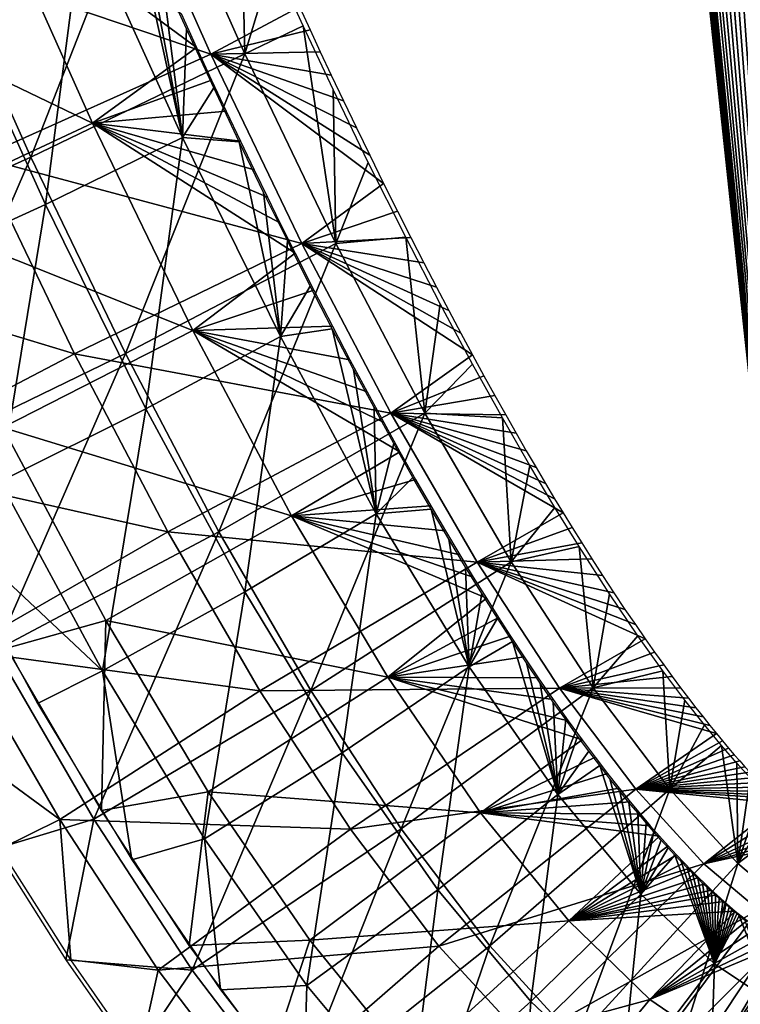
# Model space of a CAD drawing. Header units: millimetres. Extents: x -12 to 310, y -379 to 242.
# Tile 3 of 256: x 152 to 168, y -368 to -345. Entities that reach past the tile are written whole.
import ezdxf

# ---------------------------------------------------------------- set-up
doc = ezdxf.new("R2010")
doc.units = ezdxf.units.MM
doc.header["$LTSCALE"] = 65.185185
for name, color, linetype in [('15', 7, 'CONTINUOUS'), ('17', 7, 'CONTINUOUS'), ('24', 7, 'CONTINUOUS'), ('38', 7, 'CONTINUOUS')]:
    doc.layers.add(name, color=color, linetype=linetype)

msp = doc.modelspace()

# ---------------------------------------------------------------- linework, layer by layer
at = {"layer": '15', "linetype": 'CONTINUOUS'}
for points in [[(150.914, -342.423, -172.523), (153.226, -347.605, -172.701), (146.468, -344.344, -172.179), (150.914, -342.423, -172.523)], [(155.243, -345.113, -168.472), (155.595, -345.884, -168.499), (150.914, -342.423, -172.523), (155.243, -345.113, -168.472)], [(150.914, -342.423, -172.523), (155.595, -345.884, -168.499), (153.226, -347.605, -172.701), (150.914, -342.423, -172.523)], [(146.468, -344.344, -172.179), (153.226, -347.605, -172.701), (148.837, -349.654, -172.361), (146.468, -344.344, -172.179)], [(155.595, -345.884, -168.499), (155.936, -346.623, -168.525), (153.226, -347.605, -172.701), (155.595, -345.884, -168.499)], [(155.936, -346.623, -168.525), (156.267, -347.331, -168.55), (153.226, -347.605, -172.701), (155.936, -346.623, -168.525)], [(156.267, -347.331, -168.55), (156.589, -348.01, -168.575), (153.226, -347.605, -172.701), (156.267, -347.331, -168.55)], [(153.226, -347.605, -172.701), (155.509, -352.319, -172.876), (148.837, -349.654, -172.361), (153.226, -347.605, -172.701)], [(157.489, -349.866, -168.644), (157.834, -350.56, -168.671), (153.226, -347.605, -172.701), (157.489, -349.866, -168.644)], [(153.226, -347.605, -172.701), (157.834, -350.56, -168.671), (155.509, -352.319, -172.876), (153.226, -347.605, -172.701)], [(157.204, -349.286, -168.622), (157.489, -349.866, -168.644), (153.226, -347.605, -172.701), (157.204, -349.286, -168.622)], [(156.902, -348.663, -168.599), (157.204, -349.286, -168.622), (153.226, -347.605, -172.701), (156.902, -348.663, -168.599)], [(156.589, -348.01, -168.575), (156.902, -348.663, -168.599), (153.226, -347.605, -172.701), (156.589, -348.01, -168.575)], [(148.837, -349.654, -172.361), (155.509, -352.319, -172.876), (151.193, -354.52, -172.542), (148.837, -349.654, -172.361)], [(157.834, -350.56, -168.671), (158.258, -351.4, -168.703), (155.509, -352.319, -172.876), (157.834, -350.56, -168.671)], [(158.258, -351.4, -168.703), (158.679, -352.218, -168.736), (155.509, -352.319, -172.876), (158.258, -351.4, -168.703)], [(155.509, -352.319, -172.876), (157.751, -356.529, -173.049), (151.193, -354.52, -172.542), (155.509, -352.319, -172.876)], [(158.679, -352.218, -168.736), (159.078, -352.981, -168.766), (155.509, -352.319, -172.876), (158.679, -352.218, -168.736)], [(159.846, -354.408, -168.825), (160.214, -355.072, -168.854), (155.509, -352.319, -172.876), (159.846, -354.408, -168.825)], [(155.509, -352.319, -172.876), (160.214, -355.072, -168.854), (157.751, -356.529, -173.049), (155.509, -352.319, -172.876)], [(159.468, -353.711, -168.796), (159.846, -354.408, -168.825), (155.509, -352.319, -172.876), (159.468, -353.711, -168.796)], [(159.078, -352.981, -168.766), (159.468, -353.711, -168.796), (155.509, -352.319, -172.876), (159.078, -352.981, -168.766)], [(151.193, -354.52, -172.542), (157.751, -356.529, -173.049), (153.534, -358.913, -172.722), (151.193, -354.52, -172.542)], [(151.193, -354.52, -172.542), (153.534, -358.913, -172.722), (151.28, -359.536, -168.167), (151.193, -354.52, -172.542)], [(160.214, -355.072, -168.854), (160.571, -355.705, -168.881), (157.751, -356.529, -173.049), (160.214, -355.072, -168.854)], [(160.571, -355.705, -168.881), (160.916, -356.306, -168.908), (157.751, -356.529, -173.049), (160.571, -355.705, -168.881)], [(160.916, -356.306, -168.908), (161.25, -356.875, -168.933), (157.751, -356.529, -173.049), (160.916, -356.306, -168.908)], [(157.751, -356.529, -173.049), (159.937, -360.196, -173.217), (153.534, -358.913, -172.722), (157.751, -356.529, -173.049)], [(161.881, -357.924, -168.982), (162.179, -358.403, -169.005), (157.751, -356.529, -173.049), (161.881, -357.924, -168.982)], [(157.751, -356.529, -173.049), (162.179, -358.403, -169.005), (159.937, -360.196, -173.217), (157.751, -356.529, -173.049)], [(161.572, -357.415, -168.958), (161.881, -357.924, -168.982), (157.751, -356.529, -173.049), (161.572, -357.415, -168.958)], [(161.25, -356.875, -168.933), (161.572, -357.415, -168.958), (157.751, -356.529, -173.049), (161.25, -356.875, -168.933)], [(162.179, -358.403, -169.005), (162.456, -358.842, -169.026), (159.937, -360.196, -173.217), (162.179, -358.403, -169.005)], [(162.456, -358.842, -169.026), (162.73, -359.269, -169.047), (159.937, -360.196, -173.217), (162.456, -358.842, -169.026)], [(151.28, -359.536, -168.167), (153.534, -358.913, -172.722), (153.43, -363.231, -168.332), (151.28, -359.536, -168.167)], [(153.534, -358.913, -172.722), (155.856, -362.808, -172.9), (153.43, -363.231, -168.332), (153.534, -358.913, -172.722)], [(153.534, -358.913, -172.722), (159.937, -360.196, -173.217), (155.856, -362.808, -172.9), (153.534, -358.913, -172.722)], [(162.73, -359.269, -169.047), (163.036, -359.735, -169.071), (159.937, -360.196, -173.217), (162.73, -359.269, -169.047)], [(163.036, -359.735, -169.071), (163.359, -360.217, -169.095), (159.937, -360.196, -173.217), (163.036, -359.735, -169.071)], [(159.937, -360.196, -173.217), (162.047, -363.28, -173.379), (155.856, -362.808, -172.9), (159.937, -360.196, -173.217)], [(164.036, -361.188, -169.147), (164.352, -361.623, -169.172), (159.937, -360.196, -173.217), (164.036, -361.188, -169.147)], [(159.937, -360.196, -173.217), (164.352, -361.623, -169.172), (162.047, -363.28, -173.379), (159.937, -360.196, -173.217)], [(163.695, -360.705, -169.121), (164.036, -361.188, -169.147), (159.937, -360.196, -173.217), (163.695, -360.705, -169.121)], [(163.359, -360.217, -169.095), (163.695, -360.705, -169.121), (159.937, -360.196, -173.217), (163.359, -360.217, -169.095)], [(164.352, -361.623, -169.172), (164.649, -362.021, -169.195), (162.047, -363.28, -173.379), (164.352, -361.623, -169.172)], [(164.649, -362.021, -169.195), (164.93, -362.387, -169.216), (162.047, -363.28, -173.379), (164.649, -362.021, -169.195)], [(164.93, -362.387, -169.216), (165.195, -362.723, -169.237), (162.047, -363.28, -173.379), (164.93, -362.387, -169.216)], [(153.43, -363.231, -168.332), (155.856, -362.808, -172.9), (155.428, -366.298, -168.486), (153.43, -363.231, -168.332)], [(155.856, -362.808, -172.9), (158.164, -366.18, -173.078), (155.428, -366.298, -168.486), (155.856, -362.808, -172.9)], [(155.856, -362.808, -172.9), (162.047, -363.28, -173.379), (158.164, -366.18, -173.078), (155.856, -362.808, -172.9)], [(165.195, -362.723, -169.237), (165.444, -363.032, -169.256), (162.047, -363.28, -173.379), (165.195, -362.723, -169.237)], [(165.444, -363.032, -169.256), (165.68, -363.315, -169.274), (162.047, -363.28, -173.379), (165.444, -363.032, -169.256)], [(162.047, -363.28, -173.379), (164.049, -365.738, -173.533), (158.164, -366.18, -173.078), (162.047, -363.28, -173.379)], [(165.902, -363.575, -169.291), (166.111, -363.814, -169.307), (162.047, -363.28, -173.379), (165.902, -363.575, -169.291)], [(162.047, -363.28, -173.379), (166.111, -363.814, -169.307), (164.049, -365.738, -173.533), (162.047, -363.28, -173.379)], [(165.68, -363.315, -169.274), (165.902, -363.575, -169.291), (162.047, -363.28, -173.379), (165.68, -363.315, -169.274)], [(166.111, -363.814, -169.307), (166.31, -364.034, -169.322), (164.049, -365.738, -173.533), (166.111, -363.814, -169.307)], [(166.31, -364.034, -169.322), (166.497, -364.237, -169.337), (164.049, -365.738, -173.533), (166.31, -364.034, -169.322)], [(166.497, -364.237, -169.337), (166.674, -364.423, -169.35), (164.049, -365.738, -173.533), (166.497, -364.237, -169.337)], [(166.674, -364.423, -169.35), (166.841, -364.595, -169.363), (164.049, -365.738, -173.533), (166.674, -364.423, -169.35)], [(166.841, -364.595, -169.363), (167, -364.754, -169.375), (164.049, -365.738, -173.533), (166.841, -364.595, -169.363)], [(167, -364.754, -169.375), (167.15, -364.9, -169.387), (164.049, -365.738, -173.533), (167, -364.754, -169.375)], [(167.15, -364.9, -169.387), (167.294, -365.038, -169.398), (164.049, -365.738, -173.533), (167.15, -364.9, -169.387)], [(167.294, -365.038, -169.398), (167.417, -365.151, -169.407), (164.049, -365.738, -173.533), (167.294, -365.038, -169.398)], [(167.417, -365.151, -169.407), (167.58, -365.298, -169.42), (164.049, -365.738, -173.533), (167.417, -365.151, -169.407)], [(167.58, -365.298, -169.42), (167.836, -365.518, -169.44), (164.049, -365.738, -173.533), (167.58, -365.298, -169.42)], [(164.049, -365.738, -173.533), (167.836, -365.518, -169.44), (165.895, -367.527, -173.675), (164.049, -365.738, -173.533)], [(167.836, -365.518, -169.44), (168.103, -365.734, -169.46), (165.895, -367.527, -173.675), (167.836, -365.518, -169.44)], [(158.164, -366.18, -173.078), (164.049, -365.738, -173.533), (160.471, -369.008, -173.255), (158.164, -366.18, -173.078)], [(164.049, -365.738, -173.533), (165.895, -367.527, -173.675), (160.471, -369.008, -173.255), (164.049, -365.738, -173.533)], [(168.103, -365.734, -169.46), (168.332, -365.906, -169.478), (165.895, -367.527, -173.675), (168.103, -365.734, -169.46)], [(168.332, -365.906, -169.478), (168.538, -366.05, -169.494), (165.895, -367.527, -173.675), (168.332, -365.906, -169.478)], [(155.428, -366.298, -168.486), (158.164, -366.18, -173.078), (157.299, -368.832, -168.63), (155.428, -366.298, -168.486)], [(158.164, -366.18, -173.078), (160.471, -369.008, -173.255), (157.299, -368.832, -168.63), (158.164, -366.18, -173.078)], [(168.538, -366.05, -169.494), (168.724, -366.17, -169.508), (165.895, -367.527, -173.675), (168.538, -366.05, -169.494)], [(168.724, -366.17, -169.508), (168.888, -366.268, -169.52), (165.895, -367.527, -173.675), (168.724, -366.17, -169.508)], [(165.895, -367.527, -173.675), (168.888, -366.268, -169.52), (167.497, -368.623, -173.798), (165.895, -367.527, -173.675)], [(168.888, -366.268, -169.52), (169.022, -366.342, -169.531), (167.497, -368.623, -173.798), (168.888, -366.268, -169.52)], [(169.022, -366.342, -169.531), (169.146, -366.404, -169.54), (167.497, -368.623, -173.798), (169.022, -366.342, -169.531)], [(169.146, -366.404, -169.54), (169.242, -366.447, -169.548), (167.497, -368.623, -173.798), (169.146, -366.404, -169.54)], [(169.242, -366.447, -169.548), (169.373, -366.499, -169.558), (167.497, -368.623, -173.798), (169.242, -366.447, -169.548)], [(167.497, -368.623, -173.798), (169.373, -366.499, -169.558), (168.747, -369.079, -173.894), (167.497, -368.623, -173.798)], [(160.471, -369.008, -173.255), (165.895, -367.527, -173.675), (162.811, -371.271, -173.435), (160.471, -369.008, -173.255)], [(165.895, -367.527, -173.675), (167.497, -368.623, -173.798), (162.811, -371.271, -173.435), (165.895, -367.527, -173.675)]]:
    msp.add_3dface(points, dxfattribs=at)
at = {"layer": '17', "linetype": 'CONTINUOUS'}
for points in [[(149.668, -343.526, -160.521), (151.83, -348.378, -160.687), (154.588, -341.313, -163.403), (149.668, -343.526, -160.521)], [(154.588, -341.313, -163.403), (151.83, -348.378, -160.687), (156.69, -346.03, -163.564), (154.588, -341.313, -163.403)], [(154.588, -341.313, -163.403), (156.69, -346.03, -163.564), (156.601, -342.259, -169.324), (154.588, -341.313, -163.403)], [(156.601, -342.259, -169.324), (156.69, -346.03, -163.564), (157.333, -343.899, -169.38), (156.601, -342.259, -169.324)], [(149.668, -343.526, -160.521), (146.588, -350.727, -162.782), (151.83, -348.378, -160.687), (149.668, -343.526, -160.521)], [(157.333, -343.899, -169.38), (156.69, -346.03, -163.564), (158.014, -345.387, -169.433), (157.333, -343.899, -169.38)], [(156.69, -346.03, -163.564), (158.759, -350.335, -163.723), (158.014, -345.387, -169.433), (156.69, -346.03, -163.564)], [(158.014, -345.387, -169.433), (158.759, -350.335, -163.723), (158.695, -346.839, -169.485), (158.014, -345.387, -169.433)], [(151.83, -348.378, -160.687), (153.976, -352.842, -160.852), (156.69, -346.03, -163.564), (151.83, -348.378, -160.687)], [(156.69, -346.03, -163.564), (153.976, -352.842, -160.852), (158.759, -350.335, -163.723), (156.69, -346.03, -163.564)], [(158.695, -346.839, -169.485), (158.759, -350.335, -163.723), (159.496, -348.498, -169.547), (158.695, -346.839, -169.485)], [(146.588, -350.727, -162.782), (148.809, -355.349, -162.953), (151.83, -348.378, -160.687), (146.588, -350.727, -162.782)], [(151.83, -348.378, -160.687), (148.809, -355.349, -162.953), (153.976, -352.842, -160.852), (151.83, -348.378, -160.687)], [(159.496, -348.498, -169.547), (158.759, -350.335, -163.723), (160.345, -350.196, -169.612), (159.496, -348.498, -169.547)], [(153.976, -352.842, -160.852), (156.098, -356.892, -161.015), (158.759, -350.335, -163.723), (153.976, -352.842, -160.852)], [(158.759, -350.335, -163.723), (156.098, -356.892, -161.015), (160.782, -354.197, -163.879), (158.759, -350.335, -163.723)], [(158.759, -350.335, -163.723), (160.782, -354.197, -163.879), (160.345, -350.196, -169.612), (158.759, -350.335, -163.723)], [(160.345, -350.196, -169.612), (160.782, -354.197, -163.879), (161.131, -351.714, -169.672), (160.345, -350.196, -169.612)], [(161.131, -351.714, -169.672), (160.782, -354.197, -163.879), (161.863, -353.08, -169.729), (161.131, -351.714, -169.672)], [(148.809, -355.349, -162.953), (151.03, -359.588, -163.124), (153.976, -352.842, -160.852), (148.809, -355.349, -162.953)], [(153.976, -352.842, -160.852), (151.03, -359.588, -163.124), (156.098, -356.892, -161.015), (153.976, -352.842, -160.852)], [(161.863, -353.08, -169.729), (160.782, -354.197, -163.879), (162.543, -354.302, -169.781), (161.863, -353.08, -169.729)], [(156.098, -356.892, -161.015), (158.189, -360.503, -161.176), (160.782, -354.197, -163.879), (156.098, -356.892, -161.015)], [(160.782, -354.197, -163.879), (158.189, -360.503, -161.176), (162.74, -357.579, -164.029), (160.782, -354.197, -163.879)], [(160.782, -354.197, -163.879), (162.74, -357.579, -164.029), (162.543, -354.302, -169.781), (160.782, -354.197, -163.879)], [(162.543, -354.302, -169.781), (162.74, -357.579, -164.029), (163.169, -355.388, -169.829), (162.543, -354.302, -169.781)], [(163.169, -355.388, -169.829), (162.74, -357.579, -164.029), (163.737, -356.341, -169.873), (163.169, -355.388, -169.829)], [(163.737, -356.341, -169.873), (162.74, -357.579, -164.029), (164.285, -357.228, -169.915), (163.737, -356.341, -169.873)], [(151.03, -359.588, -163.124), (153.255, -363.429, -163.295), (156.098, -356.892, -161.015), (151.03, -359.588, -163.124)], [(156.098, -356.892, -161.015), (153.255, -363.429, -163.295), (158.189, -360.503, -161.176), (156.098, -356.892, -161.015)], [(162.74, -357.579, -164.029), (164.609, -360.442, -164.173), (164.285, -357.228, -169.915), (162.74, -357.579, -164.029)], [(164.285, -357.228, -169.915), (164.609, -360.442, -164.173), (164.979, -358.304, -169.968), (164.285, -357.228, -169.915)], [(158.189, -360.503, -161.176), (160.244, -363.65, -161.334), (162.74, -357.579, -164.029), (158.189, -360.503, -161.176)], [(162.74, -357.579, -164.029), (160.244, -363.65, -161.334), (164.609, -360.442, -164.173), (162.74, -357.579, -164.029)], [(164.979, -358.304, -169.968), (164.609, -360.442, -164.173), (165.623, -359.256, -170.018), (164.979, -358.304, -169.968)], [(165.623, -359.256, -170.018), (164.609, -360.442, -164.173), (166.191, -360.052, -170.061), (165.623, -359.256, -170.018)], [(151.03, -359.588, -163.124), (151.024, -364.098, -168.9), (153.255, -363.429, -163.295), (151.03, -359.588, -163.124)], [(164.609, -360.442, -164.173), (166.349, -362.744, -164.307), (166.191, -360.052, -170.061), (164.609, -360.442, -164.173)], [(166.191, -360.052, -170.061), (166.349, -362.744, -164.307), (166.692, -360.721, -170.1), (166.191, -360.052, -170.061)], [(153.255, -363.429, -163.295), (155.495, -366.859, -163.467), (158.189, -360.503, -161.176), (153.255, -363.429, -163.295)], [(158.189, -360.503, -161.176), (155.495, -366.859, -163.467), (160.244, -363.65, -161.334), (158.189, -360.503, -161.176)], [(160.244, -363.65, -161.334), (162.255, -366.307, -161.488), (164.609, -360.442, -164.173), (160.244, -363.65, -161.334)], [(164.609, -360.442, -164.173), (162.255, -366.307, -161.488), (166.349, -362.744, -164.307), (164.609, -360.442, -164.173)], [(166.692, -360.721, -170.1), (166.349, -362.744, -164.307), (167.133, -361.283, -170.134), (166.692, -360.721, -170.1)], [(167.133, -361.283, -170.134), (166.349, -362.744, -164.307), (167.523, -361.755, -170.164), (167.133, -361.283, -170.134)], [(166.349, -362.744, -164.307), (167.895, -364.435, -164.425), (167.523, -361.755, -170.164), (166.349, -362.744, -164.307)], [(167.523, -361.755, -170.164), (167.895, -364.435, -164.425), (167.867, -362.153, -170.19), (167.523, -361.755, -170.164)], [(167.867, -362.153, -170.19), (167.895, -364.435, -164.425), (168.173, -362.491, -170.214), (167.867, -362.153, -170.19)], [(168.173, -362.491, -170.214), (167.895, -364.435, -164.425), (168.443, -362.775, -170.235), (168.173, -362.491, -170.214)], [(162.255, -366.307, -161.488), (164.216, -368.449, -161.639), (166.349, -362.744, -164.307), (162.255, -366.307, -161.488)], [(166.349, -362.744, -164.307), (164.216, -368.449, -161.639), (167.895, -364.435, -164.425), (166.349, -362.744, -164.307)], [(168.443, -362.775, -170.235), (167.895, -364.435, -164.425), (168.718, -363.051, -170.256), (168.443, -362.775, -170.235)], [(168.718, -363.051, -170.256), (167.895, -364.435, -164.425), (169.166, -363.467, -170.29), (168.718, -363.051, -170.256)], [(151.024, -364.098, -168.9), (152.623, -366.623, -169.023), (153.255, -363.429, -163.295), (151.024, -364.098, -168.9)], [(153.255, -363.429, -163.295), (152.623, -366.623, -169.023), (155.495, -366.859, -163.467), (153.255, -363.429, -163.295)], [(167.895, -364.435, -164.425), (169.133, -365.484, -164.521), (169.166, -363.467, -170.29), (167.895, -364.435, -164.425)], [(155.495, -366.859, -163.467), (157.777, -369.872, -163.642), (160.244, -363.65, -161.334), (155.495, -366.859, -163.467)], [(160.244, -363.65, -161.334), (157.777, -369.872, -163.642), (162.255, -366.307, -161.488), (160.244, -363.65, -161.334)], [(164.216, -368.449, -161.639), (166.121, -370.05, -161.786), (167.895, -364.435, -164.425), (164.216, -368.449, -161.639)], [(167.895, -364.435, -164.425), (166.121, -370.05, -161.786), (169.133, -365.484, -164.521), (167.895, -364.435, -164.425)], [(166.121, -370.05, -161.786), (167.962, -371.085, -161.927), (169.133, -365.484, -164.521), (166.121, -370.05, -161.786)], [(157.777, -369.872, -163.642), (160.154, -372.464, -163.825), (162.255, -366.307, -161.488), (157.777, -369.872, -163.642)], [(162.255, -366.307, -161.488), (160.154, -372.464, -163.825), (164.216, -368.449, -161.639), (162.255, -366.307, -161.488)], [(152.623, -366.623, -169.023), (154.164, -368.842, -169.142), (155.495, -366.859, -163.467), (152.623, -366.623, -169.023)], [(155.495, -366.859, -163.467), (154.164, -368.842, -169.142), (157.777, -369.872, -163.642), (155.495, -366.859, -163.467)]]:
    msp.add_3dface(points, dxfattribs=at)
at = {"layer": '24', "linetype": 'CONTINUOUS'}
for points in [[(132.097, 3.945, -163.234), (130.444, 3.996, -166.88), (169.553, -366.548, -169.584), (132.097, 3.945, -163.234)], [(169.553, -366.548, -169.584), (130.444, 3.996, -166.88), (169.555, -366.549, -169.583), (169.553, -366.548, -169.584)], [(131.965, -2.477, -163.223), (132.097, 3.945, -163.234), (169.553, -366.548, -169.584), (131.965, -2.477, -163.223)], [(132.037, -8.771, -163.228), (131.965, -2.477, -163.223), (169.553, -366.548, -169.584), (132.037, -8.771, -163.228)], [(132.304, -14.949, -163.249), (132.037, -8.771, -163.228), (169.553, -366.548, -169.584), (132.304, -14.949, -163.249)], [(132.755, -21.02, -163.283), (132.304, -14.949, -163.249), (169.553, -366.548, -169.584), (132.755, -21.02, -163.283)], [(133.378, -26.994, -163.33), (132.755, -21.02, -163.283), (169.553, -366.548, -169.584), (133.378, -26.994, -163.33)], [(134.162, -32.882, -163.391), (133.378, -26.994, -163.33), (169.553, -366.548, -169.584), (134.162, -32.882, -163.391)], [(135.098, -38.693, -163.462), (134.162, -32.882, -163.391), (169.553, -366.548, -169.584), (135.098, -38.693, -163.462)], [(136.175, -44.437, -163.545), (135.098, -38.693, -163.462), (169.553, -366.548, -169.584), (136.175, -44.437, -163.545)], [(137.381, -50.126, -163.637), (136.175, -44.437, -163.545), (169.553, -366.548, -169.584), (137.381, -50.126, -163.637)], [(138.705, -55.768, -163.739), (137.381, -50.126, -163.637), (169.553, -366.548, -169.584), (138.705, -55.768, -163.739)], [(140.138, -61.376, -163.849), (138.705, -55.768, -163.739), (169.553, -366.548, -169.584), (140.138, -61.376, -163.849)], [(141.668, -66.96, -163.966), (140.138, -61.376, -163.849), (169.553, -366.548, -169.584), (141.668, -66.96, -163.966)], [(143.283, -72.53, -164.09), (141.668, -66.96, -163.966), (169.553, -366.548, -169.584), (143.283, -72.53, -164.09)], [(144.975, -78.097, -164.22), (143.283, -72.53, -164.09), (169.553, -366.548, -169.584), (144.975, -78.097, -164.22)], [(146.731, -83.674, -164.354), (144.975, -78.097, -164.22), (169.553, -366.548, -169.584), (146.731, -83.674, -164.354)], [(148.542, -89.27, -164.493), (146.731, -83.674, -164.354), (169.553, -366.548, -169.584), (148.542, -89.27, -164.493)], [(150.398, -94.897, -164.636), (148.542, -89.27, -164.493), (169.553, -366.548, -169.584), (150.398, -94.897, -164.636)], [(152.287, -100.565, -164.781), (150.398, -94.897, -164.636), (169.553, -366.548, -169.584), (152.287, -100.565, -164.781)], [(154.2, -106.287, -164.927), (152.287, -100.565, -164.781), (169.553, -366.548, -169.584), (154.2, -106.287, -164.927)], [(156.126, -112.073, -165.075), (154.2, -106.287, -164.927), (169.553, -366.548, -169.584), (156.126, -112.073, -165.075)], [(158.056, -117.935, -165.223), (156.126, -112.073, -165.075), (169.553, -366.548, -169.584), (158.056, -117.935, -165.223)], [(159.979, -123.883, -165.371), (158.056, -117.935, -165.223), (169.553, -366.548, -169.584), (159.979, -123.883, -165.371)], [(161.885, -129.93, -165.517), (159.979, -123.883, -165.371), (169.553, -366.548, -169.584), (161.885, -129.93, -165.517)], [(163.765, -136.086, -165.661), (161.885, -129.93, -165.517), (169.553, -366.548, -169.584), (163.765, -136.086, -165.661)], [(165.608, -142.363, -165.803), (163.765, -136.086, -165.661), (169.553, -366.548, -169.584), (165.608, -142.363, -165.803)], [(167.404, -148.771, -165.94), (165.608, -142.363, -165.803), (169.553, -366.548, -169.584), (167.404, -148.771, -165.94)], [(169.143, -155.324, -166.074), (167.404, -148.771, -165.94), (169.553, -366.548, -169.584), (169.143, -155.324, -166.074)], [(153.012, -342.93, -164.821), (155.271, -347.926, -164.995), (154.112, -342.652, -168.7), (153.012, -342.93, -164.821)], [(154.112, -342.652, -168.7), (155.271, -347.926, -164.995), (154.404, -343.315, -168.722), (154.112, -342.652, -168.7)], [(152.159, -349.455, -163.22), (153.012, -342.93, -164.821), (149.857, -344.364, -163.043), (152.159, -349.455, -163.22)], [(155.271, -347.926, -164.995), (153.012, -342.93, -164.821), (152.159, -349.455, -163.22), (155.271, -347.926, -164.995)], [(154.404, -343.315, -168.722), (155.271, -347.926, -164.995), (154.806, -344.219, -168.753), (154.404, -343.315, -168.722)], [(154.806, -344.219, -168.753), (155.271, -347.926, -164.995), (155.365, -345.459, -168.796), (154.806, -344.219, -168.753)], [(152.159, -349.455, -163.22), (149.857, -344.364, -163.043), (148.792, -350.993, -164.48), (152.159, -349.455, -163.22)], [(155.365, -345.459, -168.796), (155.271, -347.926, -164.995), (155.984, -346.799, -168.843), (155.365, -345.459, -168.796)], [(155.984, -346.799, -168.843), (155.271, -347.926, -164.995), (156.561, -348.024, -168.888), (155.984, -346.799, -168.843)], [(154.439, -354.098, -163.395), (155.271, -347.926, -164.995), (152.159, -349.455, -163.22), (154.439, -354.098, -163.395)], [(157.497, -352.455, -165.167), (155.271, -347.926, -164.995), (154.439, -354.098, -163.395), (157.497, -352.455, -165.167)], [(155.271, -347.926, -164.995), (157.497, -352.455, -165.167), (156.561, -348.024, -168.888), (155.271, -347.926, -164.995)], [(156.561, -348.024, -168.888), (157.497, -352.455, -165.167), (157.116, -349.177, -168.93), (156.561, -348.024, -168.888)], [(157.116, -349.177, -168.93), (157.497, -352.455, -165.167), (157.656, -350.274, -168.972), (157.116, -349.177, -168.93)], [(151.13, -355.75, -164.66), (152.159, -349.455, -163.22), (148.792, -350.993, -164.48), (151.13, -355.75, -164.66)], [(154.439, -354.098, -163.395), (152.159, -349.455, -163.22), (151.13, -355.75, -164.66), (154.439, -354.098, -163.395)], [(157.656, -350.274, -168.972), (157.497, -352.455, -165.167), (158.175, -351.306, -169.012), (157.656, -350.274, -168.972)], [(158.175, -351.306, -169.012), (157.497, -352.455, -165.167), (158.676, -352.281, -169.05), (158.175, -351.306, -169.012)], [(157.497, -352.455, -165.167), (159.674, -356.482, -165.334), (158.676, -352.281, -169.05), (157.497, -352.455, -165.167)], [(158.676, -352.281, -169.05), (159.674, -356.482, -165.334), (159.16, -353.201, -169.088), (158.676, -352.281, -169.05)], [(156.691, -358.262, -163.568), (157.497, -352.455, -165.167), (154.439, -354.098, -163.395), (156.691, -358.262, -163.568)], [(159.674, -356.482, -165.334), (157.497, -352.455, -165.167), (156.691, -358.262, -163.568), (159.674, -356.482, -165.334)], [(159.16, -353.201, -169.088), (159.674, -356.482, -165.334), (159.626, -354.069, -169.123), (159.16, -353.201, -169.088)], [(153.457, -360.052, -164.838), (154.439, -354.098, -163.395), (151.13, -355.75, -164.66), (153.457, -360.052, -164.838)], [(156.691, -358.262, -163.568), (154.439, -354.098, -163.395), (153.457, -360.052, -164.838), (156.691, -358.262, -163.568)], [(159.626, -354.069, -169.123), (159.674, -356.482, -165.334), (160.075, -354.886, -169.158), (159.626, -354.069, -169.123)], [(160.075, -354.886, -169.158), (159.674, -356.482, -165.334), (160.508, -355.656, -169.191), (160.075, -354.886, -169.158)], [(160.508, -355.656, -169.191), (159.674, -356.482, -165.334), (160.924, -356.38, -169.223), (160.508, -355.656, -169.191)], [(153.457, -360.052, -164.838), (151.13, -355.75, -164.66), (149.624, -356.454, -168.355), (153.457, -360.052, -164.838)], [(159.674, -356.482, -165.334), (161.785, -359.966, -165.497), (160.924, -356.38, -169.223), (159.674, -356.482, -165.334)], [(160.924, -356.38, -169.223), (161.785, -359.966, -165.497), (161.324, -357.06, -169.254), (160.924, -356.38, -169.223)], [(151.978, -360.8, -168.535), (153.457, -360.052, -164.838), (149.624, -356.454, -168.355), (151.978, -360.8, -168.535)], [(158.905, -361.917, -163.738), (159.674, -356.482, -165.334), (156.691, -358.262, -163.568), (158.905, -361.917, -163.738)], [(161.785, -359.966, -165.497), (159.674, -356.482, -165.334), (158.905, -361.917, -163.738), (161.785, -359.966, -165.497)], [(161.324, -357.06, -169.254), (161.785, -359.966, -165.497), (161.708, -357.698, -169.283), (161.324, -357.06, -169.254)], [(161.708, -357.698, -169.283), (161.785, -359.966, -165.497), (162.077, -358.297, -169.312), (161.708, -357.698, -169.283)], [(155.776, -363.878, -165.016), (156.691, -358.262, -163.568), (153.457, -360.052, -164.838), (155.776, -363.878, -165.016)], [(158.905, -361.917, -163.738), (156.691, -358.262, -163.568), (155.776, -363.878, -165.016), (158.905, -361.917, -163.738)], [(162.077, -358.297, -169.312), (161.785, -359.966, -165.497), (162.43, -358.858, -169.339), (162.077, -358.297, -169.312)], [(162.43, -358.858, -169.339), (161.785, -359.966, -165.497), (162.769, -359.384, -169.365), (162.43, -358.858, -169.339)], [(161.785, -359.966, -165.497), (163.804, -362.864, -165.652), (162.769, -359.384, -169.365), (161.785, -359.966, -165.497)], [(162.769, -359.384, -169.365), (163.804, -362.864, -165.652), (163.093, -359.876, -169.39), (162.769, -359.384, -169.365)], [(161.074, -365.031, -163.905), (161.785, -359.966, -165.497), (158.905, -361.917, -163.738), (161.074, -365.031, -163.905)], [(163.804, -362.864, -165.652), (161.785, -359.966, -165.497), (161.074, -365.031, -163.905), (163.804, -362.864, -165.652)], [(163.093, -359.876, -169.39), (163.804, -362.864, -165.652), (163.403, -360.335, -169.414), (163.093, -359.876, -169.39)], [(154.123, -364.355, -168.7), (153.457, -360.052, -164.838), (151.978, -360.8, -168.535), (154.123, -364.355, -168.7)], [(155.776, -363.878, -165.016), (153.457, -360.052, -164.838), (154.123, -364.355, -168.7), (155.776, -363.878, -165.016)], [(163.403, -360.335, -169.414), (163.804, -362.864, -165.652), (163.7, -360.764, -169.437), (163.403, -360.335, -169.414)], [(163.7, -360.764, -169.437), (163.804, -362.864, -165.652), (163.983, -361.164, -169.458), (163.7, -360.764, -169.437)], [(163.983, -361.164, -169.458), (163.804, -362.864, -165.652), (164.253, -361.537, -169.479), (163.983, -361.164, -169.458)], [(164.253, -361.537, -169.479), (163.804, -362.864, -165.652), (164.51, -361.884, -169.499), (164.253, -361.537, -169.479)], [(158.097, -367.209, -165.195), (158.905, -361.917, -163.738), (155.776, -363.878, -165.016), (158.097, -367.209, -165.195)], [(161.074, -365.031, -163.905), (158.905, -361.917, -163.738), (158.097, -367.209, -165.195), (161.074, -365.031, -163.905)], [(164.51, -361.884, -169.499), (163.804, -362.864, -165.652), (164.755, -362.207, -169.518), (164.51, -361.884, -169.499)], [(163.804, -362.864, -165.652), (165.688, -365.13, -165.797), (164.755, -362.207, -169.518), (163.804, -362.864, -165.652)], [(164.755, -362.207, -169.518), (165.688, -365.13, -165.797), (164.988, -362.508, -169.536), (164.755, -362.207, -169.518)], [(164.988, -362.508, -169.536), (165.688, -365.13, -165.797), (165.209, -362.787, -169.553), (164.988, -362.508, -169.536)], [(163.19, -367.574, -164.068), (163.804, -362.864, -165.652), (161.074, -365.031, -163.905), (163.19, -367.574, -164.068)], [(165.688, -365.13, -165.797), (163.804, -362.864, -165.652), (163.19, -367.574, -164.068), (165.688, -365.13, -165.797)], [(165.209, -362.787, -169.553), (165.688, -365.13, -165.797), (165.419, -363.045, -169.569), (165.209, -362.787, -169.553)], [(165.419, -363.045, -169.569), (165.688, -365.13, -165.797), (165.618, -363.285, -169.584), (165.419, -363.045, -169.569)], [(165.618, -363.285, -169.584), (165.688, -365.13, -165.797), (165.807, -363.508, -169.598), (165.618, -363.285, -169.584)], [(165.807, -363.508, -169.598), (165.688, -365.13, -165.797), (165.985, -363.713, -169.612), (165.807, -363.508, -169.598)], [(165.985, -363.713, -169.612), (165.688, -365.13, -165.797), (166.154, -363.903, -169.625), (165.985, -363.713, -169.612)], [(156.134, -367.31, -168.855), (155.776, -363.878, -165.016), (154.123, -364.355, -168.7), (156.134, -367.31, -168.855)], [(158.097, -367.209, -165.195), (155.776, -363.878, -165.016), (156.134, -367.31, -168.855), (158.097, -367.209, -165.195)], [(166.154, -363.903, -169.625), (165.688, -365.13, -165.797), (166.313, -364.079, -169.637), (166.154, -363.903, -169.625)], [(166.313, -364.079, -169.637), (165.688, -365.13, -165.797), (166.464, -364.242, -169.649), (166.313, -364.079, -169.637)], [(165.688, -365.13, -165.797), (167.366, -366.719, -165.927), (166.464, -364.242, -169.649), (165.688, -365.13, -165.797)], [(166.464, -364.242, -169.649), (167.366, -366.719, -165.927), (166.605, -364.391, -169.66), (166.464, -364.242, -169.649)], [(166.605, -364.391, -169.66), (167.366, -366.719, -165.927), (166.739, -364.53, -169.67), (166.605, -364.391, -169.66)], [(166.739, -364.53, -169.67), (167.366, -366.719, -165.927), (166.864, -364.657, -169.68), (166.739, -364.53, -169.67)], [(166.864, -364.657, -169.68), (167.366, -366.719, -165.927), (166.982, -364.774, -169.689), (166.864, -364.657, -169.68)], [(166.982, -364.774, -169.689), (167.366, -366.719, -165.927), (167.093, -364.882, -169.697), (166.982, -364.774, -169.689)], [(167.093, -364.882, -169.697), (167.366, -366.719, -165.927), (167.197, -364.982, -169.705), (167.093, -364.882, -169.697)], [(160.446, -370.029, -165.375), (161.074, -365.031, -163.905), (158.097, -367.209, -165.195), (160.446, -370.029, -165.375)], [(163.19, -367.574, -164.068), (161.074, -365.031, -163.905), (160.446, -370.029, -165.375), (163.19, -367.574, -164.068)], [(167.197, -364.982, -169.705), (167.366, -366.719, -165.927), (167.294, -365.073, -169.713), (167.197, -364.982, -169.705)], [(167.294, -365.073, -169.713), (167.366, -366.719, -165.927), (167.385, -365.157, -169.72), (167.294, -365.073, -169.713)], [(165.243, -369.514, -164.225), (165.688, -365.13, -165.797), (163.19, -367.574, -164.068), (165.243, -369.514, -164.225)], [(167.366, -366.719, -165.927), (165.688, -365.13, -165.797), (165.243, -369.514, -164.225), (167.366, -366.719, -165.927)], [(167.385, -365.157, -169.72), (167.366, -366.719, -165.927), (167.47, -365.234, -169.726), (167.385, -365.157, -169.72)], [(167.47, -365.234, -169.726), (167.366, -366.719, -165.927), (167.55, -365.305, -169.732), (167.47, -365.234, -169.726)], [(167.55, -365.305, -169.732), (167.366, -366.719, -165.927), (167.624, -365.37, -169.738), (167.55, -365.305, -169.732)], [(167.624, -365.37, -169.738), (167.366, -366.719, -165.927), (167.693, -365.43, -169.744), (167.624, -365.37, -169.738)], [(167.693, -365.43, -169.744), (167.366, -366.719, -165.927), (167.758, -365.485, -169.748), (167.693, -365.43, -169.744)], [(167.758, -365.485, -169.748), (167.366, -366.719, -165.927), (167.818, -365.536, -169.753), (167.758, -365.485, -169.748)], [(167.818, -365.536, -169.753), (167.366, -366.719, -165.927), (167.874, -365.582, -169.757), (167.818, -365.536, -169.753)], [(167.874, -365.582, -169.757), (167.366, -366.719, -165.927), (167.926, -365.624, -169.761), (167.874, -365.582, -169.757)], [(167.366, -366.719, -165.927), (168.715, -367.617, -166.031), (167.926, -365.624, -169.761), (167.366, -366.719, -165.927)], [(167.926, -365.624, -169.761), (168.715, -367.617, -166.031), (168.061, -365.732, -169.772), (167.926, -365.624, -169.761)], [(167.227, -370.821, -164.378), (167.366, -366.719, -165.927), (165.243, -369.514, -164.225), (167.227, -370.821, -164.378)], [(168.715, -367.617, -166.031), (167.366, -366.719, -165.927), (167.227, -370.821, -164.378), (168.715, -367.617, -166.031)], [(158.022, -369.733, -169), (158.097, -367.209, -165.195), (156.134, -367.31, -168.855), (158.022, -369.733, -169)], [(160.446, -370.029, -165.375), (158.097, -367.209, -165.195), (158.022, -369.733, -169), (160.446, -370.029, -165.375)], [(162.878, -372.321, -165.561), (163.19, -367.574, -164.068), (160.446, -370.029, -165.375), (162.878, -372.321, -165.561)], [(165.243, -369.514, -164.225), (163.19, -367.574, -164.068), (162.878, -372.321, -165.561), (165.243, -369.514, -164.225)], [(169.132, -371.466, -164.525), (168.715, -367.617, -166.031), (167.227, -370.821, -164.378), (169.132, -371.466, -164.525)]]:
    msp.add_3dface(points, dxfattribs=at)
at = {"layer": '38', "linetype": 'CONTINUOUS'}
for points in [[(153.816, -341.315, -173.386), (155.918, -346.032, -173.547), (148.513, -343.529, -175.476), (153.816, -341.315, -173.386)], [(153.816, -341.315, -173.386), (157.929, -344.955, -167.925), (155.918, -346.032, -173.547), (153.816, -341.315, -173.386)], [(148.513, -343.529, -175.476), (155.918, -346.032, -173.547), (150.675, -348.381, -175.643), (148.513, -343.529, -175.476)], [(157.929, -344.955, -167.925), (158.171, -345.48, -167.943), (155.918, -346.032, -173.547), (157.929, -344.955, -167.925)], [(158.171, -345.48, -167.943), (158.404, -345.979, -167.961), (155.918, -346.032, -173.547), (158.171, -345.48, -167.943)], [(155.918, -346.032, -173.547), (157.987, -350.337, -173.706), (150.675, -348.381, -175.643), (155.918, -346.032, -173.547)], [(158.404, -345.979, -167.961), (158.653, -346.509, -167.98), (155.918, -346.032, -173.547), (158.404, -345.979, -167.961)], [(159.529, -348.331, -168.048), (159.844, -348.972, -168.072), (155.918, -346.032, -173.547), (159.529, -348.331, -168.048)], [(155.918, -346.032, -173.547), (159.844, -348.972, -168.072), (157.987, -350.337, -173.706), (155.918, -346.032, -173.547)], [(159.226, -347.708, -168.025), (159.529, -348.331, -168.048), (155.918, -346.032, -173.547), (159.226, -347.708, -168.025)], [(158.931, -347.094, -168.002), (159.226, -347.708, -168.025), (155.918, -346.032, -173.547), (158.931, -347.094, -168.002)], [(158.653, -346.509, -167.98), (158.931, -347.094, -168.002), (155.918, -346.032, -173.547), (158.653, -346.509, -167.98)], [(150.675, -348.381, -175.643), (152.82, -352.845, -175.807), (145.816, -350.729, -172.765), (150.675, -348.381, -175.643)], [(150.675, -348.381, -175.643), (157.987, -350.337, -173.706), (152.82, -352.845, -175.807), (150.675, -348.381, -175.643)], [(159.844, -348.972, -168.072), (160.159, -349.602, -168.096), (157.987, -350.337, -173.706), (159.844, -348.972, -168.072)], [(160.159, -349.602, -168.096), (160.461, -350.2, -168.119), (157.987, -350.337, -173.706), (160.159, -349.602, -168.096)], [(157.987, -350.337, -173.706), (160.01, -354.199, -173.862), (152.82, -352.845, -175.807), (157.987, -350.337, -173.706)], [(160.461, -350.2, -168.119), (160.756, -350.776, -168.142), (157.987, -350.337, -173.706), (160.461, -350.2, -168.119)], [(161.597, -352.377, -168.207), (161.863, -352.87, -168.227), (157.987, -350.337, -173.706), (161.597, -352.377, -168.207)], [(157.987, -350.337, -173.706), (161.863, -352.87, -168.227), (160.01, -354.199, -173.862), (157.987, -350.337, -173.706)], [(161.324, -351.864, -168.186), (161.597, -352.377, -168.207), (157.987, -350.337, -173.706), (161.324, -351.864, -168.186)], [(161.043, -351.33, -168.164), (161.324, -351.864, -168.186), (157.987, -350.337, -173.706), (161.043, -351.33, -168.164)], [(160.756, -350.776, -168.142), (161.043, -351.33, -168.164), (157.987, -350.337, -173.706), (160.756, -350.776, -168.142)], [(145.816, -350.729, -172.765), (152.82, -352.845, -175.807), (148.037, -355.351, -172.936), (145.816, -350.729, -172.765)], [(152.82, -352.845, -175.807), (154.942, -356.895, -175.971), (148.037, -355.351, -172.936), (152.82, -352.845, -175.807)], [(152.82, -352.845, -175.807), (160.01, -354.199, -173.862), (154.942, -356.895, -175.971), (152.82, -352.845, -175.807)], [(161.863, -352.87, -168.227), (162.122, -353.344, -168.247), (160.01, -354.199, -173.862), (161.863, -352.87, -168.227)], [(162.122, -353.344, -168.247), (162.374, -353.798, -168.267), (160.01, -354.199, -173.862), (162.122, -353.344, -168.247)], [(162.374, -353.798, -168.267), (162.619, -354.234, -168.285), (160.01, -354.199, -173.862), (162.374, -353.798, -168.267)], [(160.01, -354.199, -173.862), (161.968, -357.581, -174.013), (154.942, -356.895, -175.971), (160.01, -354.199, -173.862)], [(163.73, -356.141, -168.371), (163.925, -356.462, -168.386), (160.01, -354.199, -173.862), (163.73, -356.141, -168.371)], [(160.01, -354.199, -173.862), (163.925, -356.462, -168.386), (161.968, -357.581, -174.013), (160.01, -354.199, -173.862)], [(163.525, -355.797, -168.355), (163.73, -356.141, -168.371), (160.01, -354.199, -173.862), (163.525, -355.797, -168.355)], [(163.309, -355.433, -168.338), (163.525, -355.797, -168.355), (160.01, -354.199, -173.862), (163.309, -355.433, -168.338)], [(163.086, -355.051, -168.321), (163.309, -355.433, -168.338), (160.01, -354.199, -173.862), (163.086, -355.051, -168.321)], [(162.856, -354.651, -168.304), (163.086, -355.051, -168.321), (160.01, -354.199, -173.862), (162.856, -354.651, -168.304)], [(162.619, -354.234, -168.285), (162.856, -354.651, -168.304), (160.01, -354.199, -173.862), (162.619, -354.234, -168.285)], [(148.037, -355.351, -172.936), (154.942, -356.895, -175.971), (150.258, -359.59, -173.107), (148.037, -355.351, -172.936)], [(163.925, -356.462, -168.386), (164.128, -356.793, -168.401), (161.968, -357.581, -174.013), (163.925, -356.462, -168.386)], [(164.128, -356.793, -168.401), (164.348, -357.147, -168.418), (161.968, -357.581, -174.013), (164.128, -356.793, -168.401)], [(154.942, -356.895, -175.971), (157.034, -360.507, -176.131), (150.258, -359.59, -173.107), (154.942, -356.895, -175.971)], [(154.942, -356.895, -175.971), (161.968, -357.581, -174.013), (157.034, -360.507, -176.131), (154.942, -356.895, -175.971)], [(164.348, -357.147, -168.418), (164.579, -357.512, -168.436), (161.968, -357.581, -174.013), (164.348, -357.147, -168.418)], [(161.968, -357.581, -174.013), (163.838, -360.445, -174.156), (157.034, -360.507, -176.131), (161.968, -357.581, -174.013)], [(164.579, -357.512, -168.436), (164.82, -357.887, -168.455), (161.968, -357.581, -174.013), (164.579, -357.512, -168.436)], [(165.564, -359.005, -168.512), (165.789, -359.329, -168.529), (161.968, -357.581, -174.013), (165.564, -359.005, -168.512)], [(161.968, -357.581, -174.013), (165.789, -359.329, -168.529), (163.838, -360.445, -174.156), (161.968, -357.581, -174.013)], [(165.329, -358.658, -168.494), (165.564, -359.005, -168.512), (161.968, -357.581, -174.013), (165.329, -358.658, -168.494)], [(165.076, -358.278, -168.474), (165.329, -358.658, -168.494), (161.968, -357.581, -174.013), (165.076, -358.278, -168.474)], [(164.82, -357.887, -168.455), (165.076, -358.278, -168.474), (161.968, -357.581, -174.013), (164.82, -357.887, -168.455)], [(165.789, -359.329, -168.529), (166.003, -359.634, -168.546), (163.838, -360.445, -174.156), (165.789, -359.329, -168.529)], [(150.258, -359.59, -173.107), (152.483, -363.431, -173.278), (149.462, -361.22, -167.279), (150.258, -359.59, -173.107)], [(150.258, -359.59, -173.107), (157.034, -360.507, -176.131), (152.483, -363.431, -173.278), (150.258, -359.59, -173.107)], [(166.003, -359.634, -168.546), (166.208, -359.919, -168.561), (163.838, -360.445, -174.156), (166.003, -359.634, -168.546)], [(166.208, -359.919, -168.561), (166.404, -360.187, -168.576), (163.838, -360.445, -174.156), (166.208, -359.919, -168.561)], [(166.404, -360.187, -168.576), (166.591, -360.438, -168.591), (163.838, -360.445, -174.156), (166.404, -360.187, -168.576)], [(157.034, -360.507, -176.131), (159.089, -363.654, -176.289), (152.483, -363.431, -173.278), (157.034, -360.507, -176.131)], [(157.034, -360.507, -176.131), (163.838, -360.445, -174.156), (159.089, -363.654, -176.289), (157.034, -360.507, -176.131)], [(163.838, -360.445, -174.156), (165.578, -362.747, -174.29), (159.089, -363.654, -176.289), (163.838, -360.445, -174.156)], [(166.591, -360.438, -168.591), (166.77, -360.674, -168.604), (163.838, -360.445, -174.156), (166.591, -360.438, -168.591)], [(167.258, -361.296, -168.642), (167.407, -361.478, -168.653), (163.838, -360.445, -174.156), (167.258, -361.296, -168.642)], [(163.838, -360.445, -174.156), (167.407, -361.478, -168.653), (165.578, -362.747, -174.29), (163.838, -360.445, -174.156)], [(167.103, -361.102, -168.63), (167.258, -361.296, -168.642), (163.838, -360.445, -174.156), (167.103, -361.102, -168.63)], [(166.94, -360.894, -168.618), (167.103, -361.102, -168.63), (163.838, -360.445, -174.156), (166.94, -360.894, -168.618)], [(166.77, -360.674, -168.604), (166.94, -360.894, -168.618), (163.838, -360.445, -174.156), (166.77, -360.674, -168.604)], [(149.462, -361.22, -167.279), (152.483, -363.431, -173.278), (151.139, -364.099, -167.408), (149.462, -361.22, -167.279)], [(167.407, -361.478, -168.653), (167.548, -361.649, -168.664), (165.578, -362.747, -174.29), (167.407, -361.478, -168.653)], [(167.548, -361.649, -168.664), (167.683, -361.81, -168.675), (165.578, -362.747, -174.29), (167.548, -361.649, -168.664)], [(167.683, -361.81, -168.675), (167.813, -361.961, -168.685), (165.578, -362.747, -174.29), (167.683, -361.81, -168.675)], [(167.813, -361.961, -168.685), (167.937, -362.103, -168.694), (165.578, -362.747, -174.29), (167.813, -361.961, -168.685)], [(167.937, -362.103, -168.694), (168.055, -362.236, -168.703), (165.578, -362.747, -174.29), (167.937, -362.103, -168.694)], [(168.055, -362.236, -168.703), (168.169, -362.362, -168.712), (165.578, -362.747, -174.29), (168.055, -362.236, -168.703)], [(168.169, -362.362, -168.712), (168.277, -362.48, -168.72), (165.578, -362.747, -174.29), (168.169, -362.362, -168.712)], [(168.277, -362.48, -168.72), (168.382, -362.591, -168.728), (165.578, -362.747, -174.29), (168.277, -362.48, -168.72)], [(168.382, -362.591, -168.728), (168.482, -362.697, -168.736), (165.578, -362.747, -174.29), (168.382, -362.591, -168.728)], [(159.089, -363.654, -176.289), (165.578, -362.747, -174.29), (161.1, -366.311, -176.444), (159.089, -363.654, -176.289)], [(165.578, -362.747, -174.29), (167.124, -364.439, -174.409), (161.1, -366.311, -176.444), (165.578, -362.747, -174.29)], [(168.482, -362.697, -168.736), (168.578, -362.796, -168.743), (165.578, -362.747, -174.29), (168.482, -362.697, -168.736)], [(168.734, -362.954, -168.755), (168.852, -363.071, -168.764), (165.578, -362.747, -174.29), (168.734, -362.954, -168.755)], [(165.578, -362.747, -174.29), (168.852, -363.071, -168.764), (167.124, -364.439, -174.409), (165.578, -362.747, -174.29)], [(168.661, -362.88, -168.75), (168.734, -362.954, -168.755), (165.578, -362.747, -174.29), (168.661, -362.88, -168.75)], [(168.578, -362.796, -168.743), (168.661, -362.88, -168.75), (165.578, -362.747, -174.29), (168.578, -362.796, -168.743)], [(168.852, -363.071, -168.764), (169.037, -363.247, -168.779), (167.124, -364.439, -174.409), (168.852, -363.071, -168.764)], [(169.037, -363.247, -168.779), (169.244, -363.435, -168.795), (167.124, -364.439, -174.409), (169.037, -363.247, -168.779)], [(151.139, -364.099, -167.408), (152.483, -363.431, -173.278), (152.738, -366.624, -167.531), (151.139, -364.099, -167.408)], [(152.483, -363.431, -173.278), (159.089, -363.654, -176.289), (154.724, -366.862, -173.45), (152.483, -363.431, -173.278)], [(152.483, -363.431, -173.278), (154.724, -366.862, -173.45), (152.738, -366.624, -167.531), (152.483, -363.431, -173.278)], [(169.244, -363.435, -168.795), (169.431, -363.597, -168.809), (167.124, -364.439, -174.409), (169.244, -363.435, -168.795)], [(159.089, -363.654, -176.289), (161.1, -366.311, -176.444), (154.724, -366.862, -173.45), (159.089, -363.654, -176.289)], [(169.431, -363.597, -168.809), (169.606, -363.741, -168.822), (167.124, -364.439, -174.409), (169.431, -363.597, -168.809)], [(169.606, -363.741, -168.822), (169.761, -363.862, -168.834), (167.124, -364.439, -174.409), (169.606, -363.741, -168.822)], [(167.124, -364.439, -174.409), (169.761, -363.862, -168.834), (168.363, -365.488, -174.504), (167.124, -364.439, -174.409)], [(161.1, -366.311, -176.444), (167.124, -364.439, -174.409), (163.062, -368.454, -176.595), (161.1, -366.311, -176.444)], [(167.124, -364.439, -174.409), (168.363, -365.488, -174.504), (163.062, -368.454, -176.595), (167.124, -364.439, -174.409)], [(163.062, -368.454, -176.595), (168.363, -365.488, -174.504), (164.967, -370.056, -176.741), (163.062, -368.454, -176.595)], [(168.363, -365.488, -174.504), (169.114, -365.924, -174.562), (164.967, -370.056, -176.741), (168.363, -365.488, -174.504)], [(164.967, -370.056, -176.741), (169.114, -365.924, -174.562), (166.81, -371.091, -176.883), (164.967, -370.056, -176.741)], [(169.114, -365.924, -174.562), (169.219, -365.969, -174.57), (166.81, -371.091, -176.883), (169.114, -365.924, -174.562)], [(166.81, -371.091, -176.883), (169.219, -365.969, -174.57), (168.582, -371.535, -177.019), (166.81, -371.091, -176.883)], [(154.724, -366.862, -173.45), (161.1, -366.311, -176.444), (157.006, -369.875, -173.626), (154.724, -366.862, -173.45)], [(161.1, -366.311, -176.444), (163.062, -368.454, -176.595), (157.006, -369.875, -173.626), (161.1, -366.311, -176.444)], [(152.738, -366.624, -167.531), (154.724, -366.862, -173.45), (154.279, -368.843, -167.649), (152.738, -366.624, -167.531)], [(154.724, -366.862, -173.45), (157.006, -369.875, -173.626), (154.279, -368.843, -167.649), (154.724, -366.862, -173.45)]]:
    msp.add_3dface(points, dxfattribs=at)

doc.saveas('drawing.dxf')
